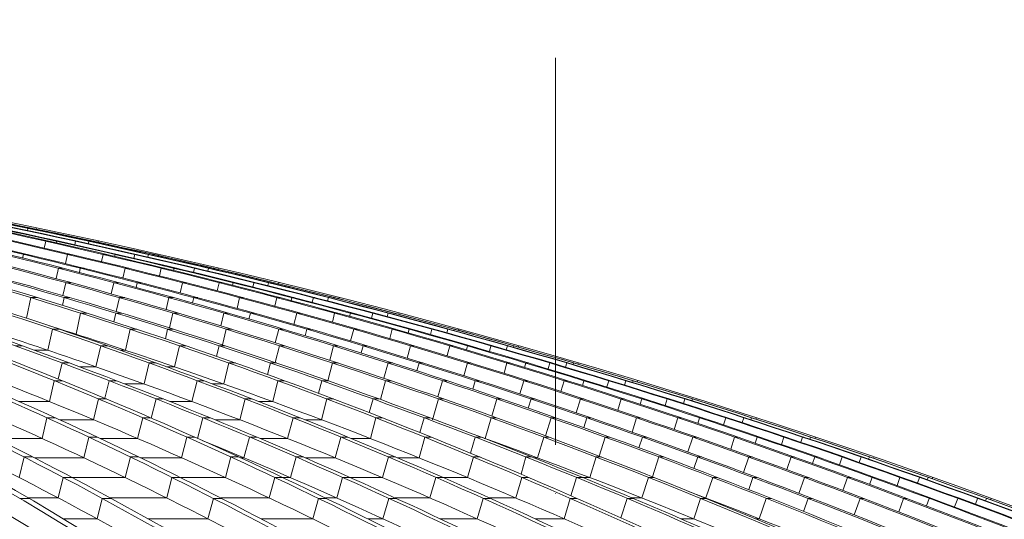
# Model space of a CAD drawing. Header units: millimetres. Extents: x 27034 to 255531, y -206966 to 210227.
# Tile 41 of 87: x 119764 to 123425, y 37016 to 38875. Entities that reach past the tile are written whole.
import ezdxf

# ---------------------------------------------------------------- set-up
doc = ezdxf.new("R2010")
doc.units = ezdxf.units.MM
doc.header["$LTSCALE"] = 0.05
doc.linetypes.add('ACAD_ISO04W100', pattern=[30, 24, -3, 0, -3])
doc.layers.get('0').update_dxf_attribs({"lineweight": 0})
doc.layers.add('001 Axis', color=1, linetype='ACAD_ISO04W100', lineweight=13)

# ---------------------------------------------------------------- blocks, each defined once
blk = doc.blocks.new('fhjkjhjk')
at = {"elevation": -8576.5}
for points in [[(-897.1, 27619, -0.064033), (1307.8, 26836.8, -0.051922), (3258.7, 25576, -0.042903), (5085.7, 23826.4, -0.0359), (6746.3, 21621.1, -0.022195), (7821.6, 19781.7)], [(-599.4, 27619, -0.061935), (1701.5, 26836.8, -0.050937), (3738.1, 25576, -0.043536), (5642.8, 23826.4, -0.037089), (7379.7, 21621.1, -0.022698), (8502.6, 19781.7)], [(-563.8, 27619, -0.061936), (1737.1, 26836.8, -0.050937), (3773.7, 25576, -0.043534), (5678.4, 23826.4, -0.037088), (7415.3, 21621.1, -0.022697), (8538.2, 19781.7)], [(-286.4, 27619, -0.059928), (2111.9, 26836.8, -0.050008), (4234, 25576, -0.042466), (6221.7, 23826.4, -0.036488), (8027.5, 21621.1, -0.023156), (9197.2, 19781.7)], [(-244.6, 27619, -0.056039), (2358.8, 26836.8, -0.047917), (4663.3, 25576, -0.042752), (6818.4, 23826.4, -0.037893), (8783.7, 21621.1, -0.024012), (10054.1, 19781.7)], [(-102.2, 27619, -0.053231), (2665.8, 26836.8, -0.046299), (5115.9, 25576, -0.042139), (7407.2, 23826.4, -0.038087), (9496.7, 21621.1, -0.024578), (10847.3, 19781.7)], [(-71.1, 27619, -0.05323), (2696.9, 26836.8, -0.046298), (5147, 25576, -0.042138), (7438.3, 23826.4, -0.038087), (9527.8, 21621.1, -0.024578), (10878.4, 19781.7)], [(63.3, 27619, -0.050801), (2986.6, 26836.8, -0.044807), (5574.1, 25576, -0.041478), (7994, 23826.4, -0.038141), (10200.7, 21621.1, -0.025024), (11627, 19781.7)], [(100.4, 27619, -0.048308), (3197.9, 26836.8, -0.043228), (5938.8, 25576, -0.039953), (8505.4, 23826.4, -0.037282), (10838.4, 21621.1, -0.025429), (12348.6, 19781.7)], [(323.2, 27619, -0.047374), (3490.1, 26836.8, -0.042567), (6293.3, 25576, -0.040333), (8914.9, 23826.4, -0.038015), (11305.5, 21621.1, -0.025567), (12850.5, 19781.7)], [(349, 27619, -0.047374), (3515.9, 26836.8, -0.042567), (6319.2, 25576, -0.040333), (8940.8, 23826.4, -0.038015), (11331.4, 21621.1, -0.025567), (12876.4, 19781.7)], [(544.1, 27619, -0.046454), (3782.1, 26836.8, -0.041974), (6647.4, 25576, -0.039159), (9331.1, 23826.4, -0.037023), (11769.3, 21621.1, -0.025691), (13347.9, 19781.7)], [(572.3, 27619, -0.044718), (3951.7, 26836.8, -0.040724), (6943, 25576, -0.039269), (9740.4, 23826.4, -0.037737), (12291.4, 21621.1, -0.025901), (13939.9, 19781.7)], [(666.2, 27619, -0.043466), (4154.1, 26836.8, -0.039825), (7241.4, 25576, -0.038714), (10128.7, 23826.4, -0.037547), (12761.6, 21621.1, -0.026026), (14462.9, 19781.7)], [(686.2, 27619, -0.043466), (4174, 26836.8, -0.039825), (7261.4, 25576, -0.038714), (10148.6, 23826.4, -0.037547), (12781.5, 21621.1, -0.026026), (14482.9, 19781.7)], [(770, 27619, -0.042403), (4354.7, 26836.8, -0.039047), (7527.8, 25576, -0.038215), (10495.2, 23826.4, -0.037353), (13201.2, 21621.1, -0.026115), (14949.7, 19781.7)], [(792.4, 27619, -0.041334), (4479.4, 26836.8, -0.038282), (7741.9, 25576, -0.037017), (10797, 23826.4, -0.036368), (13574, 21621.1, -0.026188), (15371.2, 19781.7)], [(918.5, 27619, -0.040969), (4641.4, 26836.8, -0.037974), (7936.8, 25576, -0.037501), (11018.7, 23826.4, -0.037043), (13829, 21621.1, -0.026206), (15644.9, 19781.7)], [(932.1, 27619, -0.040969), (4655, 26836.8, -0.037974), (7950.4, 25576, -0.037501), (11032.3, 23826.4, -0.037043), (13842.6, 21621.1, -0.026207), (15658.5, 19781.7)], [(1025.6, 27619, -0.040592), (4786.5, 26836.8, -0.037721), (8114.4, 25576, -0.038047), (11221.2, 23826.4, -0.037763), (14063.4, 21621.1, -0.026226), (15896.6, 19781.7)], [(1037.6, 27619, -0.039972), (4862.1, 26836.8, -0.018833), (6578.5, 26269.3, -0.018369), (8247.4, 25576, -0.018694), (9860.4, 24761, -0.018271), (11413.3, 23826.4, -0.018633), (12897.3, 22777, -0.01815), (14300.3, 21621.1, -0.018462), (15615.7, 20365, -0.007918), (16165.4, 19781.7)], [(1073.8, 27619, -0.039575), (4940.1, 26836.8, -0.036909), (8362.5, 25576, -0.036762), (11563, 23826.4, -0.036687), (14481.6, 21621.1, -0.026261), (16367.3, 19781.7)], [(1080.7, 27619, -0.039575), (4947, 26836.8, -0.036909), (8369.4, 25576, -0.036762), (11569.9, 23826.4, -0.036687), (14488.5, 21621.1, -0.01823), (15818.3, 20365, -0.008027), (16374.2, 19781.7)], [(1105.7, 27619, -0.039305), (5001, 26836.8, -0.0367), (8448.9, 25576, -0.036614), (11673.4, 23826.4, -0.036612), (14613.8, 21621.1, -0.026267), (16513.6, 19781.7)], [(1111.2, 27619, -0.039118), (5026.8, 26836.8, -0.036586), (8491.6, 25576, -0.039025), (11713.5, 23826.4, -0.039239), (14685.2, 21621.1, -0.026273), (16593.8, 19781.7)], [(16612.3, 19781.7, 0.17714), (1128.4, 27619)], [(-590.9, 27536.5, -0.055235), (1271.4, 26836.8, -0.051921), (3222.4, 25576, -0.043033), (5048.8, 23826.4, -0.036034), (6709.9, 21621.1, -0.022195), (7785.3, 19781.7)], [(131.1, 27536.5, -0.047911), (2326, 26836.8, -0.047918), (4630.4, 25576, -0.042752), (6785.6, 23826.4, -0.037893), (8750.8, 21621.1, -0.024012), (10021.2, 19781.7)], [(131.8, 27536.5, -0.050186), (2146.7, 26836.8, -0.050008), (4268.8, 25576, -0.042596), (6256, 23826.4, -0.036624), (8062.3, 21621.1, -0.023156), (9231.9, 19781.7)], [(561.3, 27536.5, -0.042487), (3015.8, 26836.8, -0.044807), (5603.4, 25576, -0.041477), (8023.3, 23826.4, -0.038141), (10230, 21621.1, -0.025024), (11656.3, 19781.7)], [(561.3, 27536.5, -0.0412), (3171, 26836.8, -0.043228), (5911.8, 25576, -0.040078), (8477.9, 23826.4, -0.037418), (10811.5, 21621.1, -0.025429), (12321.7, 19781.7)], [(1085.6, 27536.5, -0.037923), (3929.5, 26836.8, -0.040724), (6920.8, 25576, -0.039269), (9718.2, 23826.4, -0.037737), (12269.2, 21621.1, -0.025901), (13917.7, 19781.7)], [(1086.2, 27536.5, -0.039031), (3806.9, 26836.8, -0.041973), (6672.1, 25576, -0.039281), (9355.2, 23826.4, -0.037158), (11794.1, 21621.1, -0.025691), (13372.7, 19781.7)], [(1361.6, 27536.5, -0.035573), (4372.4, 26836.8, -0.039047), (7545.4, 25576, -0.038215), (10512.9, 23826.4, -0.037353), (13218.9, 21621.1, -0.026115), (14967.4, 19781.7)], [(1361.9, 27536.5, -0.035058), (4464.5, 26836.8, -0.038282), (7727, 25576, -0.037134), (10781.4, 23826.4, -0.036499), (13559.1, 21621.1, -0.026188), (15356.4, 19781.7)], [(1637.2, 27536.5, -0.033744), (4852.7, 26836.8, -0.037215), (8238, 25576, -0.036977), (11403.9, 23826.4, -0.018395), (12887.9, 22777, -0.036624), (15606.4, 20365, -0.007986), (16156.2, 19781.7)], [(1637.8, 27536.5, -0.034203), (4798.9, 26836.8, -0.037721), (8126.7, 25576, -0.038047), (11233.5, 23826.4, -0.037763), (14075.7, 21621.1, -0.026226), (15908.9, 19781.7)], [(1676.5, 27544.6, -0.033617), (5025.5, 26836.8, -0.036586), (8490.2, 25576, -0.039142), (11711.4, 23826.4, -0.039364), (14683.9, 21621.1, -0.026273), (16592.4, 19781.7)], [(1676.5, 27544.6, -0.033628), (5005.3, 26836.8, -0.0367), (8453.3, 25576, -0.036614), (11677.8, 23826.4, -0.036612), (14618.2, 21621.1, -0.026267), (16518, 19781.7)], [(-308.6, 27471.2, -0.054713), (1688.1, 26758.8, -0.05094), (3718.3, 25502.1, -0.043536), (5616.9, 23758.2, -0.037089), (7348.2, 21559.9, -0.021952), (8437, 19781.7)], [(222.4, 27422.3, -0.0479), (2098.4, 26758.8, -0.050007), (4213.6, 25502.1, -0.043358), (6191.5, 23758.2, -0.037419), (7995, 21559.9, -0.02243), (9129, 19781.7)], [(1613, 27126.9, -0.020585), (2649.7, 26758.8, -0.046298), (5092, 25502.1, -0.042138), (7376, 23758.2, -0.038087), (9458.7, 21559.9, -0.023758), (10768.4, 19781.7)], [(2136.6, 27047.5, -0.014968), (2969.6, 26758.8, -0.044807), (5548.9, 25502.1, -0.041477), (7961, 23758.2, -0.038788), (10160.6, 21559.9, -0.024198), (11543.7, 19781.7)], [(2589, 27041.6, -0.013612), (3471.6, 26758.8, -0.042568), (6266, 25502.1, -0.040333), (8879.2, 23758.2, -0.038016), (11262.2, 21559.9, -0.024751), (12760.3, 19781.7)], [(878.2, 26940.9, -0.011823), (1258.3, 26758.8, -0.051924), (3203.1, 25502.1, -0.043673), (5021.5, 23758.2, -0.036691), (6679.5, 21559.9, -0.014988), (7435, 20307.8, -0.00516), (7720.2, 19781.7)], [(3298.6, 26911.3, -0.006913), (3763.9, 26758.8, -0.041972), (6619.9, 25502.1, -0.040001), (9290.3, 23758.2, -0.037946), (11725.3, 21559.9, -0.02492), (13256, 19781.7)], [(2308.4, 26760, -0.000061), (2311, 26758.8, -0.047917), (4608.1, 25502.1, -0.042751), (6756.2, 23758.2, -0.037892), (8715.2, 21559.9, -0.023235), (9947.1, 19781.7)], [(3865.9, 26484.9, -0.03225), (5884.8, 25502.1, -0.04069), (8439.4, 23758.2, -0.038083), (10768.8, 21559.9, -0.024556), (12233.3, 19781.7)], [(4893.2, 26501.1, -0.030221), (7211.3, 25502.1, -0.038714), (10089.3, 23758.2, -0.037547), (12713.7, 21559.9, -0.025193), (14363.6, 19781.7)], [(5672.2, 26296.5, -0.022808), (7496.8, 25502.1, -0.038215), (10454.7, 23758.2, -0.037353), (13152, 21559.9, -0.025272), (14847.6, 19781.7)]]:
    blk.add_lwpolyline(points, format="xyb", dxfattribs=at)
for points in [[(3218.5, 27273.9), (3216.8, 27265.7)], [(3218.5, 27273.9), (3222.9, 27273.9)], [(3218.5, 27273.9), (3222.9, 27273.9)], [(3233.7, 27273.9), (3233.2, 27271.8)], [(3233.7, 27273.9), (3235.1, 27273.9)], [(3233.7, 27273.9), (3235.1, 27273.9)], [(3251.9, 27275.2), (3250.9, 27270.6)], [(3284.6, 27225.9), (3279.3, 27200.4)], [(3284.6, 27225.9), (3296.9, 27225.9)], [(3325.4, 27225.9), (3324.1, 27219.7)], [(3325.4, 27225.9), (3334.7, 27225.9)], [(3396, 27225.9), (3393.2, 27212.9)], [(3396, 27225.9), (3402.9, 27225.9)], [(3445.3, 27225.9), (3443.3, 27217)], [(3445.3, 27225.9), (3449.6, 27225.9)], [(3461.2, 27223.3), (3461.8, 27225.9)], [(3461.8, 27225.9), (3463, 27225.9)], [(3479.1, 27222.4), (3480.2, 27227.1)], [(3201.7, 27176.9), (3198.8, 27163.4)], [(3201.7, 27176.9), (3216.3, 27176.9)], [(3366, 27176.9), (3358.5, 27142.5)], [(3366, 27176.9), (3379.6, 27176.9)], [(3498.1, 27176.9), (3492.5, 27149.9)], [(3498.1, 27176.9), (3510.4, 27176.9)], [(3542.5, 27176.9), (3541, 27169.7)], [(3542.5, 27176.9), (3551.8, 27176.9)], [(3615.5, 27176.9), (3612.4, 27162.9)], [(3615.5, 27176.9), (3622.4, 27176.9)], [(3666.4, 27176.9), (3664.2, 27167.3)], [(3666.4, 27176.9), (3670.7, 27176.9)], [(3683.4, 27174), (3684.1, 27176.9)], [(3684.1, 27176.9), (3685.2, 27176.9)], [(3701.5, 27173.2), (3702.6, 27178.1)], [(3332.4, 27125.3), (3324.1, 27086.7)], [(3332.4, 27125.3), (3349.9, 27125.3)], [(3413.3, 27125.3), (3409.8, 27109.9)], [(3413.3, 27125.3), (3427.8, 27125.3)], [(3579.6, 27125.3), (3571.5, 27089.1)], [(3579.6, 27125.3), (3593.2, 27125.3)], [(3713.8, 27125.3), (3707.7, 27096.8)], [(3713.8, 27125.3), (3726.2, 27125.3)], [(3761.9, 27125.3), (3760.1, 27117)], [(3761.9, 27125.3), (3771.2, 27125.3)], [(3837.3, 27125.3), (3833.9, 27110.2)], [(3837.3, 27125.3), (3844.2, 27125.3)], [(3889.8, 27125.3), (3887.4, 27115)], [(3889.8, 27125.3), (3894.1, 27125.3)], [(3907.9, 27122.1), (3908.7, 27125.3)], [(3908.7, 27125.3), (3909.8, 27125.3)], [(3926.1, 27121.5), (3927.3, 27126.5)], [(3359.3, 27071.7), (3348.9, 27023.6)], [(3359.3, 27071.7), (3379.2, 27071.7)], [(3537.7, 27071.7), (3528.5, 27030.2)], [(3537.7, 27071.7), (3555.2, 27071.7)], [(3624.5, 27071.7), (3620.4, 27054.2)], [(3624.5, 27071.7), (3639, 27071.7)], [(3792.8, 27071.7), (3784, 27033.6)], [(3792.8, 27071.7), (3806.4, 27071.7)], [(3929.2, 27071.7), (3922.5, 27041.6)], [(3929.2, 27071.7), (3941.6, 27071.7)], [(3981, 27071.7), (3978.8, 27062.2)], [(3981, 27071.7), (3990.2, 27071.7)], [(4058.7, 27071.7), (4054.9, 27055.4)], [(4058.7, 27071.7), (4065.6, 27071.7)], [(4112.9, 27071.7), (4110.3, 27060.6)], [(4112.9, 27071.7), (4117.2, 27071.7)], [(4132, 27068.1), (4133, 27071.7)], [(4133, 27071.7), (4134.1, 27071.7)], [(4150.2, 27067.8), (4151.5, 27072.8)], [(3229.6, 27016), (3213.2, 26939.6)], [(3229.6, 27016), (3254.2, 27016)], [(3353, 27016), (3346.8, 26987.4)], [(3353, 27016), (3374.9, 27016)], [(3558.7, 27016), (3547, 26964.6)], [(3558.7, 27016), (3578.6, 27016)], [(3742.7, 27016), (3732.3, 26971.6)], [(3742.7, 27016), (3760.1, 27016)], [(3835.2, 27016), (3830.4, 26996.4)], [(3835.2, 27016), (3849.8, 27016)], [(4005.6, 27016), (3996, 26976.1)], [(4005.6, 27016), (4019.2, 27016)], [(4144.2, 27016), (4136.6, 26984.4)], [(4144.2, 27016), (4156.6, 27016)], [(4199.6, 27016), (4197, 27005.3)], [(4199.6, 27016), (4208.9, 27016)], [(4279.7, 27016), (4275.4, 26998.7)], [(4279.7, 27016), (4286.6, 27016)], [(4335.6, 27016), (4332.6, 27004.2)], [(4335.6, 27016), (4339.9, 27016)], [(4355.7, 27012), (4356.8, 27016)], [(4356.8, 27016), (4357.9, 27016)], [(4373.9, 27012), (4375.2, 27017.1)], [(3414.3, 26958.3), (3397.7, 26880)], [(3414.3, 26958.3), (3438.9, 26958.3)], [(3545.6, 26958.3), (3538.4, 26926.3)], [(3545.6, 26958.3), (3567.6, 26958.3)], [(3757.6, 26958.3), (3744.6, 26903.4)], [(3757.6, 26958.3), (3777.6, 26958.3)], [(3947.1, 26958.3), (3935.6, 26910.9)], [(3947.1, 26958.3), (3964.7, 26958.3)], [(4045.5, 26958.3), (4040.2, 26936.4)], [(4045.5, 26958.3), (4060.1, 26958.3)], [(4218, 26958.3), (4207.5, 26916.6)], [(4218, 26958.3), (4231.6, 26958.3)], [(4358.8, 26958.3), (4350.6, 26925)], [(4358.8, 26958.3), (4371.1, 26958.3)], [(4417.8, 26958.3), (4414.7, 26946.3)], [(4417.8, 26958.3), (4427.1, 26958.3)], [(4500.3, 26958.3), (4495.5, 26939.8)], [(4500.3, 26958.3), (4507.2, 26958.3)], [(4557.9, 26958.3), (4554.5, 26945.6)], [(4557.9, 26958.3), (4562.2, 26958.3)], [(4578.9, 26953.9), (4580.2, 26958.3)], [(4580.2, 26958.3), (4581.4, 26958.3)], [(4597, 26954.2), (4598.4, 26959.3)], [(3310.5, 26898.6), (3292.9, 26820.4)], [(3310.5, 26898.6), (3336.3, 26898.6)], [(3391, 26880), (3397.7, 26880)], [(3598.5, 26898.6), (3581.1, 26820.4)], [(3598.5, 26898.6), (3623.2, 26898.6)], [(3737.8, 26898.6), (3729.4, 26863.1)], [(3737.8, 26898.6), (3759.9, 26898.6)], [(3956.1, 26898.6), (3941.6, 26840.1)], [(3956.1, 26898.6), (3976.1, 26898.6)], [(4151.2, 26898.6), (4138.3, 26848.1)], [(4151.2, 26898.6), (4168.8, 26898.6)], [(4255.3, 26898.6), (4248.8, 26874.5)], [(4255.3, 26898.6), (4270, 26898.6)], [(4430, 26898.6), (4418.3, 26855)], [(4430, 26898.6), (4443.6, 26898.6)], [(4572.9, 26898.6), (4563.9, 26863.7)], [(4572.9, 26898.6), (4585.2, 26898.6)], [(4635.5, 26898.6), (4631.9, 26885.2)], [(4635.5, 26898.6), (4644.8, 26898.6)], [(4720.5, 26898.6), (4715.2, 26878.8)], [(4720.5, 26898.6), (4727.4, 26898.6)], [(4779.7, 26898.6), (4775.9, 26885.1)], [(4779.7, 26898.6), (4784, 26898.6)], [(4801.7, 26893.7), (4803.1, 26898.6)], [(4803.1, 26898.6), (4804.3, 26898.6)], [(4819.6, 26894.4), (4821, 26899.5)], [(3171, 26836.8), (3197.9, 26836.8)], [(3490.1, 26836.8), (3471.6, 26758.8)], [(3490.1, 26836.8), (3515.9, 26836.8)], [(3782.1, 26836.8), (3763.9, 26758.8)], [(3782.1, 26836.8), (3806.9, 26836.8)], [(3929.5, 26836.8), (3919.8, 26797.8)], [(3929.5, 26836.8), (3951.7, 26836.8)], [(4154.1, 26836.8), (4137.9, 26774.6)], [(4154.1, 26836.8), (4174, 26836.8)], [(4354.7, 26836.8), (4340.4, 26783.1)], [(4354.7, 26836.8), (4372.4, 26836.8)], [(4464.5, 26836.8), (4457.1, 26810.4)], [(4464.5, 26836.8), (4479.4, 26836.8)], [(4641.4, 26836.8), (4628.9, 26791.2)], [(4641.4, 26836.8), (4655, 26836.8)], [(4786.5, 26836.8), (4776.6, 26800.2)], [(4786.5, 26836.8), (4798.9, 26836.8)], [(4852.7, 26836.8), (4848.6, 26822.1)], [(4852.7, 26836.8), (4862.1, 26836.8)], [(4940.1, 26836.8), (4934.1, 26815.8)], [(4940.1, 26836.8), (4947, 26836.8)], [(5001, 26836.8), (4996.8, 26822.4)], [(5001, 26836.8), (5005.3, 26836.8)], [(5025.5, 26836.8), (5023.9, 26831.5)], [(5025.5, 26836.8), (5026.8, 26836.8)], [(5043.1, 26837.6), (5041.6, 26832.6)], [(3243.2, 26820.4), (3292.9, 26820.4)], [(3562.3, 26820.4), (3581.1, 26820.4)], [(3346, 26772.9), (3331.3, 26712.8)], [(3346, 26772.9), (3372.9, 26772.9)], [(3669.1, 26772.9), (3650.1, 26695.2)], [(3669.1, 26772.9), (3694.9, 26772.9)], [(3965.2, 26772.9), (3946.4, 26695.2)], [(3965.2, 26772.9), (3989.9, 26772.9)], [(4120.6, 26772.9), (4109.6, 26730)], [(4120.6, 26772.9), (4142.8, 26772.9)], [(4351.5, 26772.9), (4333.8, 26706.9)], [(4351.5, 26772.9), (4371.4, 26772.9)], [(4557.6, 26772.9), (4541.9, 26716)], [(4557.6, 26772.9), (4575.3, 26772.9)], [(4673.3, 26772.9), (4664.9, 26744)], [(4673.3, 26772.9), (4688.1, 26772.9)], [(4852.3, 26772.9), (4838.6, 26725.5)], [(4852.3, 26772.9), (4865.9, 26772.9)], [(4999.5, 26772.9), (4988.8, 26734.6)], [(4999.5, 26772.9), (5011.8, 26772.9)], [(5069.4, 26772.9), (5064.7, 26756.7)], [(5069.4, 26772.9), (5079.1, 26772.9)], [(5159.2, 26772.9), (5152.6, 26750.7)], [(5159.2, 26772.9), (5166.1, 26772.9)], [(5221.7, 26772.9), (5217.1, 26757.7)], [(5221.7, 26772.9), (5226, 26772.9)], [(5245.5, 26767.1), (5247.3, 26772.9)], [(5247.3, 26772.9), (5248.6, 26772.9)], [(5263.3, 26768.6), (5264.9, 26773.7)], [(3410.6, 26758.8), (3471.6, 26758.8)], [(3733.5, 26758.8), (3763.9, 26758.8)], [(3298.4, 26629.4), (3316.5, 26707)], [(3316.5, 26707), (3345.7, 26707)], [(3520.7, 26707), (3504.3, 26641.6)], [(3520.7, 26707), (3547.6, 26707)], [(3578.4, 26695.2), (3650.1, 26695.2)], [(3847.8, 26707), (3828.2, 26629.4)], [(3847.8, 26707), (3873.6, 26707)], [(3905.1, 26695.2), (3946.4, 26695.2)], [(4147.9, 26707), (4128.5, 26629.4)], [(4147.9, 26707), (4172.7, 26707)], [(4311.4, 26707), (4298.9, 26660.1)], [(4311.4, 26707), (4333.6, 26707)], [(4548.4, 26707), (4529.1, 26637.2)], [(4548.4, 26707), (4568.4, 26707)], [(4760.1, 26707), (4742.9, 26646.7)], [(4760.1, 26707), (4777.8, 26707)], [(4881.5, 26707), (4872.1, 26675.5)], [(4881.5, 26707), (4896.4, 26707)], [(5062.6, 26707), (5047.9, 26657.6)], [(5062.6, 26707), (5076.2, 26707)], [(5211.9, 26707), (5200.3, 26667)], [(5211.9, 26707), (5224.3, 26707)], [(5285.5, 26707), (5280.1, 26689.3)], [(5285.5, 26707), (5295.4, 26707)], [(5377.7, 26707), (5370.5, 26683.6)], [(5377.7, 26707), (5384.5, 26707)], [(5441.8, 26707), (5436.8, 26690.9)], [(5441.8, 26707), (5446.1, 26707)], [(5466.5, 26700.8), (5468.5, 26707)], [(5468.5, 26707), (5469.8, 26707)], [(5484.5, 26702.5), (5486.1, 26707.7)], [(3186.5, 26629.4), (3298.4, 26629.4)], [(3462.5, 26561.7), (3481.1, 26639)], [(3481.1, 26639), (3510.3, 26639)], [(3695.1, 26639), (3677.3, 26567.9)], [(3695.1, 26639), (3722, 26639)], [(3746.2, 26629.4), (3828.2, 26629.4)], [(4026.1, 26639), (4006, 26561.7)], [(4026.1, 26639), (4052, 26639)], [(4076.7, 26629.4), (4128.5, 26629.4)], [(4330.2, 26639), (4310.2, 26561.7)], [(4330.2, 26639), (4355, 26639)], [(4501.8, 26639), (4487.8, 26588.2)], [(4501.8, 26639), (4524, 26639)], [(4744.9, 26639), (4722.6, 26561.8)], [(4744.9, 26639), (4764.9, 26639)], [(4962.1, 26639), (4943.4, 26575.4)], [(4962.1, 26639), (4979.7, 26639)], [(5089.2, 26639), (5078.7, 26605)], [(5089.2, 26639), (5104.1, 26639)], [(5272.4, 26639), (5256.7, 26587.7)], [(5272.4, 26639), (5286, 26639)], [(5423.8, 26639), (5411.3, 26597.4)], [(5423.8, 26639), (5436.1, 26639)], [(5501, 26639), (5495, 26619.8)], [(5501, 26639), (5511, 26639)], [(5595.5, 26639), (5587.7, 26614.3)], [(5595.5, 26639), (5602.4, 26639)], [(5661.3, 26639), (5655.9, 26622)], [(5661.3, 26639), (5665.6, 26639)], [(5687, 26632.3), (5689.1, 26639)], [(5689.1, 26639), (5690.4, 26639)], [(5705, 26634.5), (5706.7, 26639.8)], [(3271.3, 26492), (3289.4, 26569.1)], [(3289.4, 26569.1), (3320.5, 26569.1)], [(3336.6, 26561.7), (3462.5, 26561.7)], [(3626.3, 26492), (3645.4, 26569.1)], [(3645.4, 26569.1), (3674.6, 26569.1)], [(3848.7, 26492.6), (3869.1, 26569.1)], [(3869.1, 26569.1), (3896.1, 26569.1)], [(3914.1, 26561.7), (4006, 26561.7)], [(4204.1, 26569.1), (4183.5, 26492)], [(4204.1, 26569.1), (4230, 26569.1)], [(4248.4, 26561.7), (4310.2, 26561.7)], [(4512.2, 26569.1), (4491.6, 26492)], [(4512.2, 26569.1), (4536.9, 26569.1)], [(4691.7, 26569.1), (4676.1, 26514.1)], [(4691.7, 26569.1), (4713.9, 26569.1)], [(4940.9, 26569.1), (4918.2, 26492)], [(4940.9, 26569.1), (4960.9, 26569.1)], [(5163.5, 26569.1), (5143.2, 26502.1)], [(5163.5, 26569.1), (5181.2, 26569.1)], [(5296.3, 26569.1), (5284.7, 26532.3)], [(5296.3, 26569.1), (5311.2, 26569.1)], [(5481.6, 26569.1), (5464.8, 26515.8)], [(5481.6, 26569.1), (5495.2, 26569.1)], [(5635.1, 26569.1), (5621.7, 26525.7)], [(5635.1, 26569.1), (5647.4, 26569.1)], [(5715.9, 26569.1), (5709.2, 26548.2)], [(5715.9, 26569.1), (5725.9, 26569.1)], [(5812.8, 26569.1), (5804.3, 26543)], [(5812.8, 26569.1), (5819.7, 26569.1)], [(5880.2, 26569.1), (5874.3, 26551.2)], [(5880.2, 26569.1), (5884.5, 26569.1)], [(5906.7, 26561.9), (5909.1, 26569.1)], [(5909.1, 26569.1), (5910.4, 26569.1)], [(5924.9, 26564.4), (5926.7, 26569.8)], [(3101.4, 26492), (3271.3, 26492)], [(3444.6, 26497.1), (3426.1, 26420.3)], [(3444.6, 26497.1), (3475.7, 26497.1)], [(3486.6, 26492), (3626.3, 26492)], [(3789.7, 26420.3), (3809.3, 26497.1)], [(3809.3, 26497.1), (3838.6, 26497.1)], [(4021.7, 26420.3), (4042.8, 26497.1)], [(4042.8, 26497.1), (4069.7, 26497.1)], [(4081.9, 26492), (4183.5, 26492)], [(4381.7, 26497.1), (4360.4, 26420.3)], [(4381.7, 26497.1), (4407.6, 26497.1)], [(4420, 26492), (4491.6, 26492)], [(4693.6, 26497.1), (4672.5, 26420.3)], [(4693.6, 26497.1), (4718.4, 26497.1)], [(4881.1, 26497.1), (4863.8, 26437.9)], [(4881.1, 26497.1), (4903.4, 26497.1)], [(4916.6, 26492), (4918.2, 26492)], [(5136.4, 26497.1), (5113, 26420.3)], [(5136.4, 26497.1), (5156.4, 26497.1)], [(5364.4, 26497.1), (5342.4, 26426.6)], [(5364.4, 26497.1), (5382.1, 26497.1)], [(5502.9, 26497.1), (5490, 26457.6)], [(5502.9, 26497.1), (5517.8, 26497.1)], [(5690.2, 26497.1), (5672.2, 26441.9)], [(5690.2, 26497.1), (5703.8, 26497.1)], [(5845.8, 26497.1), (5831.3, 26452)], [(5845.8, 26497.1), (5858.1, 26497.1)], [(5930.2, 26497.1), (5922.7, 26474.6)], [(5930.2, 26497.1), (5940.2, 26497.1)], [(6029.4, 26497.1), (6020.2, 26469.7)], [(6029.4, 26497.1), (6036.3, 26497.1)], [(6098.4, 26497.1), (6091.9, 26478.3)], [(6098.4, 26497.1), (6102.8, 26497.1)], [(6125.7, 26489.4), (6128.4, 26497.1)], [(6128.4, 26497.1), (6129.7, 26497.1)], [(6144.1, 26492.3), (6146, 26497.8)], [(3186.3, 26346.6), (3204.1, 26423.2)], [(3204.1, 26423.2), (3236.9, 26423.2)], [(3242.5, 26420.3), (3426.1, 26420.3)], [(3599.5, 26423.2), (3580.5, 26346.6)], [(3599.5, 26423.2), (3630.6, 26423.2)], [(3636.6, 26420.3), (3789.7, 26420.3)], [(3952.7, 26346.6), (3972.9, 26423.2)], [(3972.9, 26423.2), (4002.1, 26423.2)], [(4008.4, 26420.3), (4021.7, 26420.3)], [(4194.3, 26346.6), (4215.9, 26423.2)], [(4215.9, 26423.2), (4242.9, 26423.2)], [(4249.5, 26420.3), (4360.4, 26420.3)], [(4558.8, 26423.2), (4537, 26346.6)], [(4558.8, 26423.2), (4584.6, 26423.2)], [(4591.4, 26420.3), (4672.5, 26420.3)], [(4874.6, 26423.2), (4852.9, 26346.6)], [(4874.6, 26423.2), (4899.4, 26423.2)], [(5070, 26423.2), (5052.2, 26359)], [(5070, 26423.2), (5092.2, 26423.2)], [(5099.5, 26420.3), (5113, 26420.3)], [(5331.3, 26423.2), (5307.3, 26346.6)], [(5331.3, 26423.2), (5351.3, 26423.2)], [(5564.7, 26423.2), (5540.9, 26349.1)], [(5564.7, 26423.2), (5582.4, 26423.2)], [(5708.8, 26423.2), (5694.6, 26380.8)], [(5708.8, 26423.2), (5723.7, 26423.2)], [(5898.2, 26423.2), (5879, 26365.9)], [(5898.2, 26423.2), (5911.8, 26423.2)], [(6055.8, 26423.2), (6040.4, 26376.3)], [(6055.8, 26423.2), (6068.1, 26423.2)], [(6143.8, 26423.2), (6135.6, 26398.9)], [(6143.8, 26423.2), (6153.7, 26423.2)], [(6245.4, 26423.2), (6235.4, 26394.3)], [(6245.4, 26423.2), (6252.3, 26423.2)], [(6316, 26423.2), (6309.1, 26403.3)], [(6316, 26423.2), (6320.4, 26423.2)], [(6344.1, 26415), (6347.1, 26423.2)], [(6347.1, 26423.2), (6348.4, 26423.2)], [(6362.7, 26418.3), (6364.6, 26423.7)], [(3331.2, 26270.8), (3349.4, 26347.2)], [(3349.4, 26347.2), (3382.3, 26347.2)], [(3383.5, 26346.6), (3580.5, 26346.6)], [(3734.5, 26270.8), (3754, 26347.2)], [(3754, 26347.2), (3785.1, 26347.2)], [(3786.4, 26346.6), (3952.7, 26346.6)], [(4115.3, 26270.8), (4135.9, 26347.2)], [(4135.9, 26347.2), (4165.2, 26347.2)], [(4166.6, 26346.6), (4194.3, 26346.6)], [(4366.4, 26270.8), (4388.6, 26347.2)], [(4388.6, 26347.2), (4415.5, 26347.2)], [(4417, 26346.6), (4537, 26346.6)], [(4735.3, 26347.2), (4713, 26270.8)], [(4735.3, 26347.2), (4761.2, 26347.2)], [(4762.7, 26346.6), (4852.9, 26346.6)], [(5055.1, 26347.2), (5032.7, 26270.8)], [(5055.1, 26347.2), (5079.8, 26347.2)], [(5258.4, 26347.2), (5237.4, 26279.1)], [(5258.4, 26347.2), (5280.6, 26347.2)], [(5282.2, 26346.6), (5307.3, 26346.6)], [(5525.7, 26347.2), (5501, 26270.8)], [(5525.7, 26347.2), (5545.6, 26347.2)], [(5764.4, 26347.2), (5739.1, 26270.8)], [(5764.4, 26347.2), (5782.1, 26347.2)], [(5914.1, 26347.2), (5898.5, 26301.9)], [(5914.1, 26347.2), (5929, 26347.2)], [(6105.5, 26347.2), (6085.1, 26287.9)], [(6105.5, 26347.2), (6119.1, 26347.2)], [(6265.2, 26347.2), (6248.7, 26298.6)], [(6265.2, 26347.2), (6277.5, 26347.2)], [(6356.8, 26347.2), (6347.7, 26321.3)], [(6356.8, 26347.2), (6366.5, 26347.2)], [(6460.7, 26347.2), (6449.8, 26316.8)], [(6460.7, 26347.2), (6467.6, 26347.2)], [(6532.9, 26347.2), (6525.4, 26326.4)], [(6532.9, 26347.2), (6537.3, 26347.2)], [(6561.8, 26338.5), (6565, 26347.2)], [(6565, 26347.2), (6566.3, 26347.2)], [(6580.5, 26342.2), (6582.6, 26347.8)], [(3187.9, 26269.3), (3222.7, 26269.3)], [(3220, 26270.8), (3331.2, 26270.8)], [(3494.4, 26269.3), (3475.6, 26193.2)], [(3494.4, 26269.3), (3527.2, 26269.3)], [(3524.3, 26270.8), (3734.5, 26270.8)], [(3908, 26269.3), (3888, 26193.2)], [(3908, 26269.3), (3939.1, 26269.3)], [(3936, 26270.8), (4115.3, 26270.8)], [(4298.5, 26269.3), (4277.3, 26193.2)], [(4298.5, 26269.3), (4327.7, 26269.3)], [(4324.5, 26270.8), (4366.4, 26270.8)], [(4560.7, 26269.3), (4538, 26193.2)], [(4560.7, 26269.3), (4587.6, 26269.3)], [(4584.2, 26270.8), (4713, 26270.8)], [(4911.3, 26269.3), (4888.4, 26193.2)], [(4911.3, 26269.3), (4937.2, 26269.3)], [(4933.7, 26270.8), (5032.7, 26270.8)], [(5234.9, 26269.3), (5212, 26193.2)], [(5234.9, 26269.3), (5259.7, 26269.3)], [(5446.1, 26269.3), (5422.9, 26196.6)], [(5446.1, 26269.3), (5468.3, 26269.3)], [(5464.5, 26270.8), (5501, 26270.8)], [(5719.4, 26269.3), (5694.1, 26193.2)], [(5719.4, 26269.3), (5739.4, 26269.3)], [(5735.5, 26270.8), (5739.1, 26270.8)], [(5963.5, 26269.3), (5937.5, 26193.2)], [(5963.5, 26269.3), (5981.2, 26269.3)], [(6118.8, 26269.3), (6101.6, 26221)], [(6118.8, 26269.3), (6133.6, 26269.3)], [(6312.2, 26269.3), (6290.5, 26208)], [(6312.2, 26269.3), (6325.8, 26269.3)], [(6473.9, 26269.3), (6456.3, 26218.9)], [(6473.9, 26269.3), (6486.2, 26269.3)], [(6569.1, 26269.3), (6559.1, 26241.5)], [(6569.1, 26269.3), (6578.5, 26269.3)], [(6675.3, 26269.3), (6663.6, 26237.4)], [(6675.3, 26269.3), (6682.2, 26269.3)], [(6749.1, 26269.3), (6741, 26247.5)], [(6749.1, 26269.3), (6753.5, 26269.3)], [(6782.3, 26269.3), (6778.8, 26260)], [(6782.3, 26269.3), (6783.6, 26269.3)], [(6799.8, 26269.8), (6797.7, 26264.1)], [(3349.5, 26193.2), (3475.6, 26193.2)], [(3664.9, 26193.2), (3888, 26193.2)], [(4085.4, 26193.2), (4277.3, 26193.2)], [(4482.1, 26193.2), (4538, 26193.2)], [(4751.1, 26193.2), (4888.4, 26193.2)], [(5104.4, 26193.2), (5212, 26193.2)], [(5646.6, 26193.2), (5694.1, 26193.2)], [(5923.3, 26193.2), (5937.5, 26193.2)]]:
    blk.add_lwpolyline(points, dxfattribs=at)

msp = doc.modelspace()

# ---------------------------------------------------------------- linework, layer by layer
at = {"layer": '001 Axis', "ltscale": 1200}
msp.add_line((121756, 40532.7, -4196.2), (121756, -13240.5, -4196.2), dxfattribs=at)

# ---------------------------------------------------------------- block references
at = {"color": 2}
msp.add_blockref('fhjkjhjk', (116576, 10824.6, 4380.3), dxfattribs=at)

doc.saveas('drawing.dxf')
